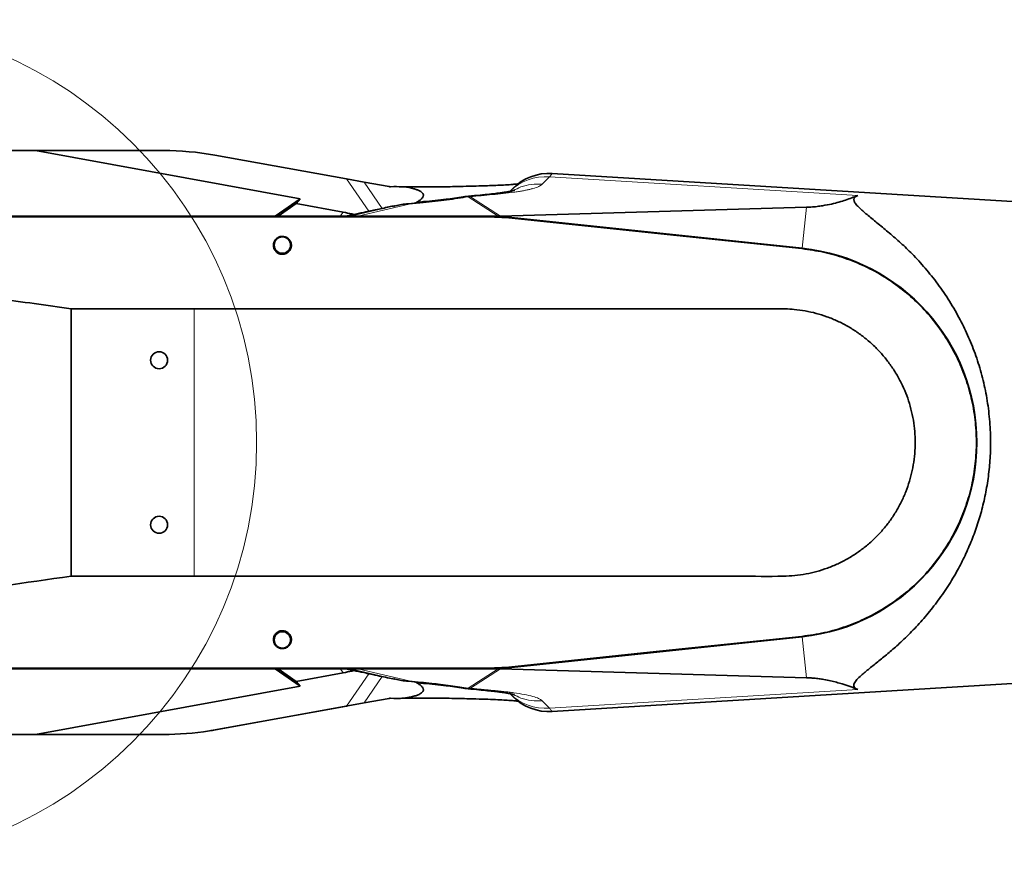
# Model space of a CAD drawing. Header units: millimetres. Extents: x 0 to 12429, y 0 to 8400.
# Tile 11 of 133: x 1303 to 1782, y 5049 to 5460. Entities that reach past the tile are written whole.
import ezdxf

# ---------------------------------------------------------------- set-up
doc = ezdxf.new("R2010")
doc.units = ezdxf.units.MM
doc.header["$LTSCALE"] = 20

msp = doc.modelspace()

# ---------------------------------------------------------------- linework, layer by layer
at = {"color": 7, "linetype": 'Continuous', "lineweight": 35}
for p, q in [((1310.824947, 5396.579774), (1270.926827, 5396.579774)), ((1310.824947, 5396.579774), (1439.52757, 5373.080527)), ((1310.824947, 5396.579774), (1372.926827, 5396.579774)), ((1462.099738, 5382.748728), (1398.00159, 5394.332274)), ((1462.099738, 5382.748728), (1470.704958, 5381.193629)), ((1788.926827, 5371.579774), (1562.244641, 5385.44425)), ((1470.704958, 5381.193629), (1482.818871, 5379.004454)), ((1483.51477, 5378.958201), (1485.217971, 5379.021071)), ((1541.721332, 5376.795635), (1543.091164, 5378.165467)), ((1439.52757, 5373.080527), (1427.43285, 5364.579774)), ((1439.52757, 5373.080527), (1437.613058, 5370.762613)), ((1519.061722, 5373.963922), (1518.907303, 5373.960054)), ((1428.816225, 5364.579774), (1437.613058, 5370.762613)), ((1460.536766, 5366.577074), (1437.613058, 5370.762613)), ((1485.01827, 5369.376779), (1485.578677, 5369.744694)), ((1496.702591, 5371.636813), (1495.866338, 5371.062726)), ((1537.14172, 5364.716114), (1685.948974, 5368.962862)), ((1260.926827, 5364.579774), (1536.190099, 5364.579774)), ((1530.695326, 5364.544853), (1260.926827, 5364.544853)), ((1530.695326, 5364.363918), (1541.107258, 5363.819319)), ((1536.632724, 5364.673489), (1535.9486, 5364.605156)), ((1536.190099, 5364.579774), (1683.857031, 5349.059354)), ((1683.835906, 5349.026459), (1541.126127, 5363.999165)), ((1328.077089, 5319.579774), (1328.077089, 5189.579774)), ((1328.077089, 5319.579774), (1387.926827, 5319.579774)), ((1387.926827, 5189.579774), (1328.077089, 5189.579774)), ((1683.857031, 5160.100194), (1536.190099, 5144.579774)), ((1557.179911, 5146.844699), (1683.835906, 5160.133088)), ((1557.152515, 5146.876938), (1547.888276, 5145.90496)), ((1557.152515, 5146.876938), (1557.179911, 5146.844699)), ((1260.926827, 5144.614694), (1351.245401, 5144.614694)), ((1536.190099, 5144.579774), (1260.926827, 5144.579774)), ((1351.245401, 5144.614694), (1351.269283, 5144.649615)), ((1360.584371, 5144.649615), (1351.269283, 5144.649615)), ((1360.584371, 5144.649615), (1360.608253, 5144.614694)), ((1360.608253, 5144.614694), (1530.695326, 5144.614694)), ((1427.43285, 5144.579774), (1439.52757, 5136.07902)), ((1437.613058, 5138.396934), (1428.816225, 5144.579774)), ((1460.536766, 5142.582474), (1437.613058, 5138.396934)), ((1541.107258, 5145.340229), (1530.695326, 5144.795629)), ((1535.9486, 5144.554391), (1536.926827, 5144.563618)), ((1536.926827, 5144.563618), (1536.926827, 5144.657207)), ((1536.926827, 5144.563618), (1536.926827, 5144.486913)), ((1536.926827, 5144.486913), (1536.926827, 5144.454258)), ((1685.948974, 5140.196685), (1537.14172, 5144.443433)), ((1541.126127, 5145.160382), (1547.868168, 5145.867738)), ((1547.868168, 5145.867738), (1547.888276, 5145.90496)), ((1439.52757, 5136.07902), (1437.613058, 5138.396934)), ((1485.018273, 5139.782767), (1485.578677, 5139.414853)), ((1496.702586, 5137.522737), (1495.867103, 5138.096296)), ((1562.239997, 5123.715013), (1788.926827, 5137.579774)), ((1310.824947, 5112.579774), (1439.52757, 5136.07902)), ((1518.907313, 5135.199493), (1519.06279, 5135.195598)), ((1543.091164, 5130.994081), (1541.721332, 5132.363912)), ((1470.686526, 5127.939355), (1462.73023, 5126.500519)), ((1470.686526, 5127.939355), (1482.918137, 5130.15135)), ((1483.614401, 5130.197668), (1485.217951, 5130.138477)), ((1462.099738, 5126.410819), (1395.380365, 5114.353577)), ((1462.73023, 5126.500519), (1398.374528, 5114.862275)), ((1270.926827, 5112.579774), (1310.824947, 5112.579774)), ((1310.824947, 5112.579774), (1372.926827, 5112.579774))]:
    msp.add_line(p, q, dxfattribs=at)
at = {"color": 8, "linetype": 'Continuous', "lineweight": 18}
for p, q in [((1473.007647, 5367.028737), (1462.099738, 5382.748728)), ((1560.925215, 5383.729115), (1557.390703, 5380.194603)), ((1560.925215, 5383.729115), (1710.960944, 5374.678388)), ((1470.704958, 5381.193629), (1479.557944, 5368.435102)), ((1521.314871, 5374.020356), (1519.061722, 5373.963922)), ((1522.468782, 5374.087005), (1520.29186, 5374.108745)), ((1522.468782, 5374.087005), (1521.314871, 5374.020356)), ((1535.939615, 5364.680244), (1521.314871, 5374.020356)), ((1522.468782, 5374.087005), (1537.14172, 5364.716114)), ((1464.133926, 5364.711782), (1485.578677, 5369.744694)), ((1492.586963, 5370.518704), (1467.709851, 5364.680244)), ((1685.948974, 5368.962862), (1683.857031, 5349.059354)), ((1459.025442, 5364.579774), (1460.536766, 5366.577074)), ((1462.153312, 5364.711782), (1464.133926, 5364.711782)), ((1467.709851, 5364.680244), (1535.939615, 5364.680244)), ((1467.709851, 5364.680244), (1467.709851, 5364.579774)), ((1530.695326, 5364.363918), (1530.695326, 5364.544853)), ((1535.939615, 5364.680244), (1535.939615, 5364.579774)), ((1541.107258, 5363.819319), (1541.126127, 5363.999165)), ((1683.816921, 5348.845509), (1683.835906, 5349.026459)), ((1387.926827, 5189.579774), (1387.926827, 5319.579774)), ((1683.816921, 5160.314038), (1683.835906, 5160.133088)), ((1685.948974, 5140.196685), (1683.857031, 5160.100194)), ((1460.536766, 5142.582474), (1458.967721, 5144.614694)), ((1462.099738, 5126.410819), (1473.007641, 5142.130801)), ((1464.133926, 5144.447765), (1462.153312, 5144.447765)), ((1485.578677, 5139.414853), (1464.133926, 5144.447765)), ((1467.709851, 5144.579774), (1467.709851, 5144.479303)), ((1535.939615, 5144.479303), (1467.709851, 5144.479303)), ((1467.709851, 5144.479303), (1492.586963, 5138.640843)), ((1521.314871, 5135.139191), (1535.939615, 5144.479303)), ((1537.14172, 5144.443433), (1522.468782, 5135.072542)), ((1530.695326, 5144.795629), (1530.695326, 5144.614694)), ((1535.939615, 5144.479303), (1535.939615, 5144.579774)), ((1541.107258, 5145.340229), (1541.126127, 5145.160382)), ((1479.557588, 5140.723933), (1470.686526, 5127.939355)), ((1519.06279, 5135.195598), (1521.314871, 5135.139191)), ((1520.293866, 5135.050823), (1522.468782, 5135.072542)), ((1521.314871, 5135.139191), (1522.468782, 5135.072542)), ((1560.925215, 5125.430432), (1710.960944, 5134.481159)), ((1557.390703, 5128.964944), (1560.925215, 5125.430432))]:
    msp.add_line(p, q, dxfattribs=at)
at = {"color": 7, "linetype": 'Continuous', "lineweight": 35, "flags": 128}
for points in [[(1260.926827, 5364.363506), (1335.346946, 5364.363506), (1409.767064, 5364.363514), (1530.695326, 5364.363918)], [(1541.107258, 5363.819319), (1615.121067, 5356.053378), (1683.816921, 5348.845509)], [(1683.816921, 5160.314038), (1609.803072, 5152.548176), (1541.107258, 5145.340229)], [(1530.695326, 5144.795629), (1456.2752, 5144.79595), (1381.855081, 5144.796041), (1260.926827, 5144.796041)]]:
    msp.add_lwpolyline(points, dxfattribs=at)
at = {"color": 7, "linetype": 'Continuous', "lineweight": 18}
msp.add_circle((1212.794198, 5254.579774), 205.612059, dxfattribs=at)
at = {"color": 7, "linetype": 'Continuous', "lineweight": 35}
for centre, radius in [((1430.926827, 5350.579774), 4), ((1370.926827, 5294.579774), 4.15), ((1370.926827, 5214.579774), 4.15), ((1430.926827, 5158.579774), 4)]:
    msp.add_circle(centre, radius, dxfattribs=at)
for centre, radius, start, end in [((1372.926827, 5255.579774), 141, 79.75630826, 90), ((1560.768833, 5360.487797), 25, 86.61661196, 135), ((1530.695326, 5264.579774), 99.965079, 84.01060117, 90), ((1673.926827, 5254.579774), 94.965079, 275.98939883, 84.01060117), ((1673.926827, 5254.579774), 95, 276, 84), ((1530.695326, 5244.579774), 99.965079, 270, 275.98939883), ((1560.768833, 5148.67175), 25, 225, 273.37642951), ((1372.926827, 5255.579774), 143, 270, 279.03383771), ((1372.926827, 5255.579774), 143, 279.03383771, 280.25072216)]:
    msp.add_arc(centre, radius, start, end, dxfattribs=at)
at = {"color": 8, "linetype": 'Continuous', "lineweight": 18}
for centre, radius, start, end in [((1558.761508, 5359.660458), 24.165717, 84.86307276, 134.84072804), ((1462.886419, 5370.540384), 5.960611, 270.00035331, 282.08085269), ((1462.886419, 5138.619163), 5.960611, 77.91914731, 89.99964669), ((1558.761508, 5149.499089), 24.165717, 225.15927196, 275.13692724)]:
    msp.add_arc(centre, radius, start, end, dxfattribs=at)
at = {"color": 7, "linetype": 'Continuous', "lineweight": 35}
for centre, major_axis, ratio, start_param, end_param in [((1485.81558, 5384.560089), (4.102652, 5.06264), 0.5859279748, 3.4529352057, 3.6146037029), ((1600.900644, 5303.527699), (65.689505, -60.472952), 0.1422429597, 2.996685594, 3.0265517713), ((1600.900644, 5205.631848), (65.689505, 60.472952), 0.1422429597, 3.2742952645, 3.2864997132), ((1485.914085, 5124.595822), (-4.101504, 5.062693), 0.5860410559, 5.8102122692, 5.9719694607), ((1461.469919, 5116.909767), (-5.887836, -8.485285), 0.7745966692, 3.7287711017, 3.8006506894)]:
    msp.add_ellipse(centre, major_axis=major_axis, ratio=ratio, start_param=start_param, end_param=end_param, dxfattribs=at)
at = {"color": 8, "linetype": 'Continuous', "lineweight": 18}
for centre, major_axis, ratio, start_param, end_param in [((1576.638254, 5370.579774), (112.514164, 5.87978), 0.0073416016, 3.1279805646, 3.394350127), ((1495.91053, 5370.579774), (45.327394, -5.366626), 0.0544606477, 5.8012484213, 5.8349102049), ((1576.638254, 5138.579774), (112.514164, -5.87978), 0.0073416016, 2.8888351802, 3.1552047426), ((1495.91053, 5138.579774), (45.327394, 5.366626), 0.0544606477, 0.4332718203, 0.4819368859)]:
    msp.add_ellipse(centre, major_axis=major_axis, ratio=ratio, start_param=start_param, end_param=end_param, dxfattribs=at)
for points, knots in [([(1562.240264, 5385.372687), (1562.254299, 5385.390232), (1562.307452, 5385.456675), (1561.924378, 5384.977797), (1561.259082, 5384.146357), (1560.925215, 5383.729115)], [0, 0, 0, 0, 0.15164126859, 0.57426775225, 1, 1, 1, 1]), ([(1557.390703, 5380.194603), (1556.891349, 5379.817217), (1555.876827, 5379.050494), (1553.503151, 5378.245313), (1551.324839, 5377.677936), (1549.661714, 5377.308889), (1547.815947, 5376.953955), (1545.785733, 5376.61321), (1542.725373, 5376.162192), (1538.524273, 5375.650724), (1533.13667, 5375.113062), (1527.702701, 5374.618886), (1524.213915, 5374.264349), (1522.468782, 5374.087005)], [0, 0, 0, 0, 0.121464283, 0.2467748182, 0.2985921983, 0.351584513, 0.4058906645, 0.4616397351, 0.5189510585, 0.643612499, 0.7636916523, 0.8817957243, 1, 1, 1, 1]), ([(1557.390703, 5380.194603), (1555.621814, 5380.230716), (1552.084037, 5380.302942), (1547.280602, 5379.17847), (1544.561773, 5377.713192), (1543.38449, 5377.078711)], [0, 0, 0, 0, 0.3618334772, 0.7236669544, 1, 1, 1, 1]), ([(1521.314871, 5374.020356), (1519.698694, 5373.749728), (1516.380749, 5373.19414), (1510.99411, 5372.462751), (1505.321409, 5371.788869), (1499.200439, 5371.146621), (1494.893136, 5370.737664), (1492.586963, 5370.518704)], [0, 0, 0, 0, 0.1897110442, 0.3894689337, 0.5799951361, 0.7751252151, 1, 1, 1, 1]), ([(1513.506029, 5373.17765), (1513.408007, 5373.176408), (1511.713265, 5373.154947), (1508.017546, 5372.74177), (1502.545435, 5372.128811), (1498.655173, 5371.801447), (1496.703008, 5371.637174)], [0, 0, 0, 0, 0.0198710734, 0.3435590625, 0.6705926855, 1, 1, 1, 1]), ([(1492.586963, 5370.518704), (1491.394425, 5370.472048), (1489.044383, 5370.380108), (1486.722374, 5369.954383), (1485.578677, 5369.744694)], [0, 0, 0, 0, 0.5074534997, 1, 1, 1, 1]), ([(1492.586963, 5370.518704), (1492.295144, 5370.604116), (1491.846945, 5370.7353), (1491.419634, 5370.605708), (1491.270543, 5370.560492)], [0, 0, 0, 0, 0.6510927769, 1, 1, 1, 1]), ([(1485.578677, 5139.414853), (1486.722375, 5139.205164), (1489.044383, 5138.779439), (1491.394425, 5138.687499), (1492.586963, 5138.640843)], [0, 0, 0, 0, 0.4925465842, 1, 1, 1, 1]), ([(1491.270554, 5138.599053), (1491.419642, 5138.553838), (1491.846948, 5138.424248), (1492.295144, 5138.55543), (1492.586963, 5138.640843)], [0, 0, 0, 0, 0.3489016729, 1, 1, 1, 1]), ([(1492.586963, 5138.640843), (1494.530446, 5138.456877), (1498.210315, 5138.108549), (1503.323355, 5137.581966), (1508.153087, 5137.042174), (1512.761962, 5136.461106), (1517.261706, 5135.824056), (1519.983232, 5135.364199), (1521.314871, 5135.139191)], [0, 0, 0, 0, 0.1893778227, 0.3585756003, 0.5077852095, 0.679174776, 0.8430206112, 1, 1, 1, 1]), ([(1496.70224, 5137.522433), (1498.654501, 5137.358142), (1502.543179, 5137.030895), (1508.010407, 5136.418764), (1511.70296, 5136.005279), (1513.396222, 5135.984727), (1513.495753, 5135.983519)], [0, 0, 0, 0, 0.3296183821, 0.6565619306, 0.979812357, 1, 1, 1, 1]), ([(1522.468782, 5135.072542), (1523.259336, 5134.989937), (1524.988086, 5134.809302), (1527.64811, 5134.554798), (1530.391262, 5134.29592), (1533.169688, 5134.038142), (1535.971892, 5133.768594), (1538.692993, 5133.479059), (1541.194943, 5133.18678), (1544.663326, 5132.737271), (1548.758755, 5132.084686), (1552.849162, 5131.145772), (1555.865192, 5130.118282), (1556.887, 5129.345761), (1557.390703, 5128.964944)], [0, 0, 0, 0, 0.0540122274, 0.1181115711, 0.1769545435, 0.2357975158, 0.3013502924, 0.3636546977, 0.4227655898, 0.4787472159, 0.6192503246, 0.751399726, 0.8774517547, 1, 1, 1, 1]), ([(1543.366788, 5132.089515), (1544.549808, 5131.451788), (1547.2743, 5129.983103), (1552.083973, 5128.856468), (1555.621793, 5128.928785), (1557.390703, 5128.964944)], [0, 0, 0, 0, 0.2773158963, 0.6386579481, 1, 1, 1, 1]), ([(1560.925215, 5125.430432), (1561.249281, 5125.025438), (1561.899643, 5124.212665), (1562.296519, 5123.716538), (1562.249296, 5123.775569), (1562.235216, 5123.793169)], [0, 0, 0, 0, 0.4107455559, 0.8243167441, 1, 1, 1, 1])]:
    msp.add_open_spline(points, degree=3, knots=knots, dxfattribs=at)
at = {"color": 7, "linetype": 'Continuous', "lineweight": 35}
for points, knots in [([(1496.702895, 5371.635664), (1497.250971, 5372.00734), (1498.006679, 5372.51982), (1498.842697, 5373.322345), (1499.211718, 5373.791413), (1499.414325, 5374.173247), (1499.553434, 5374.585856), (1499.559005, 5375.108601), (1499.365552, 5375.548664), (1499.113686, 5375.889452), (1498.614163, 5376.39641), (1497.706339, 5376.956949), (1496.34, 5377.547988), (1493.926423, 5378.3074), (1490.275371, 5378.998058), (1486.905677, 5379.013391), (1485.217971, 5379.021071)], [0, 0, 0, 0, 0.0743264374, 0.1024842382, 0.125829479, 0.1389316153, 0.1517852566, 0.1789960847, 0.2116652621, 0.2308875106, 0.2522804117, 0.3357770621, 0.4138965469, 0.5028292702, 0.7509929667, 1, 1, 1, 1]), ([(1545.91271, 5380.387138), (1545.333447, 5380.323812), (1544.158058, 5380.195316), (1541.756967, 5379.996015), (1538.698006, 5379.797667), (1534.890097, 5379.612564), (1530.801193, 5379.458949), (1526.374782, 5379.32574), (1521.48535, 5379.204069), (1516.386081, 5379.089362), (1511.151139, 5378.948577), (1505.554038, 5378.857268), (1499.156098, 5378.830081), (1493.727772, 5378.851188), (1490.326467, 5378.926839), (1489.453039, 5378.946266)], [0, 0, 0, 0, 0.05129054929, 0.10407416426, 0.18160752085, 0.25836443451, 0.33498078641, 0.41133939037, 0.49338078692, 0.58589123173, 0.66805890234, 0.75798982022, 0.85643618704, 0.96313397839, 1, 1, 1, 1]), ([(1544.047789, 5377.245003), (1544.023406, 5377.238739), (1543.961992, 5377.222963), (1543.441866, 5377.087068), (1542.607407, 5376.903932), (1541.698585, 5376.726344), (1540.743554, 5376.554734), (1539.378768, 5376.329781), (1537.356888, 5376.033923), (1534.427366, 5375.659845), (1530.523661, 5375.232819), (1525.599458, 5374.753112), (1521.999503, 5374.384587), (1520.050344, 5374.185053)], [0, 0, 0, 0, 0.0480776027, 0.1210927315, 0.1962058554, 0.2564548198, 0.3011867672, 0.3525763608, 0.4308430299, 0.5356864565, 0.6644122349, 0.8182994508, 1, 1, 1, 1]), ([(1518.909191, 5374.012517), (1516.148674, 5373.563294), (1510.596249, 5372.659742), (1501.242435, 5371.561421), (1494.608293, 5370.926287), (1491.265188, 5370.606228)], [0, 0, 0, 0, 0.3290833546, 0.6619088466, 1, 1, 1, 1]), ([(1520.283564, 5374.202227), (1519.993706, 5374.178498), (1519.579408, 5374.144583), (1519.173621, 5374.048246), (1519.051737, 5374.019309)], [0, 0, 0, 0, 0.6996351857, 1, 1, 1, 1]), ([(1685.948974, 5368.962862), (1686.679727, 5368.993012), (1688.604587, 5369.072431), (1691.243889, 5369.339902), (1694.636533, 5369.837113), (1698.24892, 5370.551022), (1701.904388, 5371.493725), (1705.086158, 5372.504235), (1708.092145, 5373.568218), (1709.984948, 5374.300697), (1710.960944, 5374.678388)], [0, 0, 0, 0, 0.0502421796, 0.1323417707, 0.2146956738, 0.3691504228, 0.5241215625, 0.6796227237, 0.8348021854, 1, 1, 1, 1]), ([(1710.960944, 5134.481159), (1710.474323, 5134.717359), (1709.509719, 5135.185566), (1708.959293, 5136.200421), (1709.161506, 5137.531951), (1710.418434, 5139.247046), (1712.952782, 5141.632911), (1716.578873, 5144.63133), (1721.201524, 5148.330821), (1726.161303, 5152.364076), (1731.552907, 5157.058012), (1737.204471, 5162.542696), (1743.10395, 5168.934341), (1748.78943, 5175.90194), (1754.165994, 5183.441179), (1758.830525, 5191.060111), (1762.790924, 5198.651527), (1766.113069, 5206.095524), (1769.022138, 5213.890842), (1771.472327, 5222.022396), (1773.39037, 5230.473774), (1774.751194, 5239.181255), (1775.528881, 5248.032636), (1775.699303, 5257.421952), (1775.098946, 5267.26707), (1773.66314, 5277.428574), (1771.463873, 5287.304775), (1768.539188, 5296.778638), (1764.994926, 5305.797679), (1760.719942, 5314.710715), (1755.69252, 5323.394755), (1749.955345, 5331.75748), (1743.828608, 5339.429904), (1737.826611, 5346.023407), (1731.931613, 5351.665524), (1726.316879, 5356.510444), (1720.889079, 5360.949541), (1715.942244, 5364.976488), (1712.320248, 5368.06484), (1710.03461, 5370.366434), (1708.982944, 5372.019794), (1709.051288, 5373.388336), (1709.915386, 5374.223801), (1710.739641, 5374.58217), (1710.960944, 5374.678388)], [0, 0, 0, 0, 0.0129100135, 0.0255908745, 0.0382709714, 0.0545296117, 0.0708333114, 0.0948520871, 0.1189625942, 0.1431461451, 0.1672648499, 0.1965989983, 0.226049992, 0.2555122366, 0.2849078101, 0.3141952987, 0.3380891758, 0.3620568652, 0.3860073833, 0.4098777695, 0.43394742, 0.4581287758, 0.4822998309, 0.5063553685, 0.5343540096, 0.5624481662, 0.5904605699, 0.6184412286, 0.6464960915, 0.6744977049, 0.7063616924, 0.7383387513, 0.7703486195, 0.802257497, 0.8286822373, 0.855262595, 0.8817968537, 0.9081659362, 0.9344125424, 0.9493405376, 0.9642341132, 0.979335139, 0.9944517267, 1, 1, 1, 1]), ([(1485.578677, 5369.744694), (1484.639879, 5369.539238), (1482.683784, 5369.111148), (1479.51154, 5368.424357), (1476.246587, 5367.721651), (1473.376469, 5367.107282), (1470.826958, 5366.563128), (1468.471345, 5366.060768), (1466.069833, 5365.548732), (1463.958257, 5365.098012), (1462.705607, 5364.829964), (1462.153312, 5364.711782)], [0, 0, 0, 0, 0.1258202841, 0.2621610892, 0.4100075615, 0.5430781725, 0.6261209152, 0.7327311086, 0.8411194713, 0.929949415, 1, 1, 1, 1]), ([(1491.265175, 5370.606225), (1490.233354, 5370.484789), (1488.254945, 5370.251948), (1486.269774, 5369.793963), (1485.319952, 5369.574837)], [0, 0, 0, 0, 0.5215409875, 1, 1, 1, 1]), ([(1465.704855, 5365.470738), (1465.380351, 5365.554401), (1463.683628, 5365.991844), (1461.943825, 5366.315399), (1460.536766, 5366.577074)], [0, 0, 0, 0, 0.1912534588, 1, 1, 1, 1]), ([(1426.564511, 5350.579774), (1426.609114, 5350.022448), (1426.69441, 5348.956654), (1427.52043, 5347.596867), (1428.625026, 5346.670218), (1429.864038, 5346.160203), (1431.133498, 5346.039193), (1432.338112, 5346.274371), (1433.405468, 5346.802003), (1434.419779, 5347.709204), (1435.151664, 5349.022409), (1435.394869, 5350.69041), (1435.000009, 5352.311613), (1434.057772, 5353.61321), (1432.910168, 5354.413974), (1431.68472, 5354.813302), (1430.460997, 5354.850557), (1429.313669, 5354.563583), (1428.197621, 5353.949397), (1427.174953, 5352.872879), (1426.651206, 5351.648841), (1426.584955, 5350.831885), (1426.564511, 5350.579774)], [0, 0, 0, 0, 0.0681426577, 0.1303118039, 0.1794121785, 0.2204382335, 0.2616264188, 0.2990709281, 0.337328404, 0.3808058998, 0.4446180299, 0.5092755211, 0.5844126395, 0.6441980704, 0.6909623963, 0.7301032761, 0.7693800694, 0.8056514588, 0.84388214, 0.8991886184, 0.9688897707, 1, 1, 1, 1]), ([(1683.816921, 5348.845509), (1687.334181, 5348.357791), (1694.379916, 5347.380799), (1704.651106, 5344.43141), (1714.550167, 5340.447457), (1723.921257, 5335.329292), (1732.667024, 5329.210777), (1740.681264, 5322.157607), (1747.832055, 5314.230727), (1754.058965, 5305.561005), (1759.286971, 5296.253007), (1763.410808, 5286.405899), (1766.416995, 5276.163708), (1768.26931, 5265.649845), (1768.901243, 5254.99276), (1768.347719, 5244.332818), (1766.615447, 5233.798487), (1763.684199, 5223.532988), (1759.633385, 5213.65721), (1754.511844, 5204.290175), (1748.347936, 5195.573663), (1741.256612, 5187.59561), (1733.323343, 5180.451503), (1724.621548, 5174.268156), (1715.289834, 5169.081479), (1705.306026, 5164.932625), (1694.787964, 5161.844715), (1687.473935, 5160.824264), (1683.816921, 5160.314038)], [0, 0, 0, 0, 0.0383070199, 0.0767361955, 0.1150432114, 0.1533497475, 0.1917784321, 0.230084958, 0.2683914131, 0.3068200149, 0.3451264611, 0.3834331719, 0.4218620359, 0.460168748, 0.4984756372, 0.5369046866, 0.5752115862, 0.6135183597, 0.6519472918, 0.6902540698, 0.728560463, 0.7669890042, 0.8052953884, 0.8436018, 0.8820303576, 0.9203367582, 0.9601683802, 1, 1, 1, 1]), ([(1328.077089, 5319.579774), (1316.155323, 5321.276372), (1298.272302, 5323.821324), (1277.371593, 5326.536345), (1265.451351, 5328.243582), (1257.401874, 5329.267938), (1250.201464, 5329.570223), (1243.865921, 5329.287363), (1237.501175, 5328.474115), (1231.241523, 5327.125146), (1225.159333, 5325.270442), (1219.263795, 5322.924818), (1213.517064, 5320.05785), (1208.038762, 5316.711066), (1202.890004, 5312.932665), (1198.078703, 5308.734425), (1193.586912, 5304.082364), (1189.543838, 5299.090476), (1185.972357, 5293.816062), (1182.890414, 5288.320815), (1180.251906, 5282.513059), (1178.139788, 5276.54994), (1176.541992, 5270.446894), (1175.471112, 5264.286234), (1174.912859, 5257.982118), (1174.893113, 5251.695013), (1175.400812, 5245.434982), (1176.420793, 5239.282422), (1177.970311, 5233.165247), (1180.021684, 5227.235592), (1182.562292, 5221.499038), (1185.555856, 5216.028273), (1189.035152, 5210.765628), (1192.927372, 5205.843587), (1197.218679, 5201.263825), (1201.84867, 5197.079708), (1206.867121, 5193.251906), (1212.177326, 5189.867028), (1217.769491, 5186.925692), (1223.572906, 5184.464817), (1229.628987, 5182.470965), (1235.82162, 5180.996056), (1242.120309, 5180.041205), (1248.488121, 5179.618595), (1254.950135, 5179.703176), (1281.5405, 5182.866438), (1305.885457, 5186.378424), (1328.077089, 5189.579774)], [0, 0, 0, 0, 0.0920571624, 0.1380886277, 0.1611129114, 0.1841259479, 0.2000813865, 0.2161461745, 0.2325532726, 0.249078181, 0.2650334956, 0.2810977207, 0.2975071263, 0.3140367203, 0.3300672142, 0.3462115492, 0.3627169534, 0.3793480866, 0.3951472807, 0.4112335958, 0.4273197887, 0.4437044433, 0.4593740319, 0.4753255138, 0.4912770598, 0.507520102, 0.523149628, 0.5390584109, 0.5549671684, 0.5711652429, 0.5868064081, 0.6027267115, 0.618647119, 0.6348554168, 0.6505297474, 0.6664791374, 0.6824286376, 0.6986614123, 0.7145132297, 0.7306419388, 0.7467707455, 0.76318455, 0.779243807, 0.7954133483, 0.8119300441, 0.8285649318, 1, 1, 1, 1]), ([(1387.926827, 5319.579774), (1412.734996, 5319.578738), (1462.351334, 5319.576666), (1536.749511, 5319.592204), (1597.818328, 5319.543699), (1639.820501, 5319.626324), (1659.932543, 5319.514141), (1671.417847, 5319.695037), (1678.972, 5319.516129), (1685.400558, 5318.634731), (1690.735908, 5317.449247), (1696.015202, 5315.796413), (1701.122585, 5313.702706), (1705.999551, 5311.202266), (1710.641341, 5308.312046), (1715.075769, 5304.999486), (1719.201262, 5301.327949), (1722.973827, 5297.349484), (1726.393759, 5293.080967), (1729.478825, 5288.482492), (1732.149224, 5283.651752), (1734.384622, 5278.655229), (1736.190674, 5273.508634), (1737.573892, 5268.163088), (1738.488344, 5262.736623), (1738.943297, 5257.299732), (1738.947741, 5251.864717), (1738.487802, 5246.383697), (1737.56522, 5240.973548), (1736.201579, 5235.698479), (1734.411431, 5230.567007), (1732.169694, 5225.545802), (1729.51464, 5220.742774), (1726.487159, 5216.211331), (1723.102587, 5211.955281), (1719.327276, 5207.953344), (1715.230197, 5204.293906), (1710.871466, 5201.008435), (1706.260658, 5198.10337), (1701.364525, 5195.56694), (1696.277818, 5193.461756), (1691.066315, 5191.801216), (1685.743834, 5190.587832), (1680.27285, 5189.795695), (1669.37114, 5189.335013), (1653.119837, 5189.672903), (1624.331354, 5189.526089), (1588.32861, 5189.598143), (1545.101768, 5189.575033), (1497.294838, 5189.581492), (1444.90067, 5189.579297), (1406.919392, 5189.579615), (1387.926827, 5189.579774)], [0, 0, 0, 0, 0.0957899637, 0.1915799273, 0.287369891, 0.3318302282, 0.3540618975, 0.3651904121, 0.3763031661, 0.3832661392, 0.3902774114, 0.3974410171, 0.404657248, 0.4116202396, 0.4186315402, 0.4257955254, 0.433012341, 0.4399702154, 0.4469767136, 0.4541367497, 0.4613499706, 0.4682817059, 0.4752617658, 0.4823948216, 0.48958107, 0.4964860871, 0.503438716, 0.5105426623, 0.5176989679, 0.5246065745, 0.5315620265, 0.5386684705, 0.5458269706, 0.5527452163, 0.5597113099, 0.566828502, 0.5739978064, 0.5809375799, 0.5879254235, 0.5950646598, 0.6022560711, 0.6092117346, 0.616215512, 0.6233711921, 0.6305792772, 0.6584239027, 0.6862694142, 0.7419659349, 0.7976519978, 0.8533445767, 0.9266648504, 1, 1, 1, 1]), ([(1426.564511, 5158.579774), (1426.64032, 5158.026386), (1426.785105, 5156.969502), (1427.67628, 5155.669121), (1428.808566, 5154.813255), (1430.039264, 5154.369099), (1431.27722, 5154.296794), (1432.441141, 5154.558501), (1433.564729, 5155.143528), (1434.609022, 5156.181623), (1435.278528, 5157.671602), (1435.352227, 5159.434704), (1434.748968, 5161.033212), (1433.655743, 5162.200779), (1432.423563, 5162.874539), (1431.110121, 5163.127853), (1429.845725, 5162.984679), (1428.739753, 5162.537817), (1427.68328, 5161.734523), (1426.871971, 5160.540313), (1426.569696, 5159.39822), (1426.565535, 5158.741438), (1426.564511, 5158.579774)], [0, 0, 0, 0, 0.0681467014, 0.1301495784, 0.1782537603, 0.2180933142, 0.2580933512, 0.2944934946, 0.3322822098, 0.3862996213, 0.4546366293, 0.5238462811, 0.6004751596, 0.6540092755, 0.6978278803, 0.7418863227, 0.7803554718, 0.8177908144, 0.8591111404, 0.9191626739, 0.9801021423, 1, 1, 1, 1]), ([(1465.704851, 5143.688808), (1465.380348, 5143.605146), (1463.683627, 5143.167703), (1461.943825, 5142.844148), (1460.536766, 5142.582474)], [0, 0, 0, 0, 0.1912527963, 1, 1, 1, 1]), ([(1462.153312, 5144.447765), (1463.325261, 5144.197187), (1466.101107, 5143.603674), (1470.030127, 5142.766684), (1474.230039, 5141.870434), (1478.124608, 5141.034681), (1482.041352, 5140.188576), (1484.435237, 5139.664959), (1485.578677, 5139.414853)], [0, 0, 0, 0, 0.1485219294, 0.3517851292, 0.4968367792, 0.6799258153, 0.8471163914, 1, 1, 1, 1]), ([(1485.217951, 5130.138477), (1486.062905, 5130.124471), (1487.76743, 5130.096217), (1490.241272, 5130.28047), (1492.626713, 5130.616985), (1494.474618, 5131.039102), (1495.800636, 5131.440748), (1496.656761, 5131.751286), (1497.461729, 5132.103639), (1498.207421, 5132.507975), (1498.853938, 5132.979708), (1499.316098, 5133.496376), (1499.55935, 5134.053803), (1499.552853, 5134.575323), (1499.41384, 5134.986963), (1499.211642, 5135.368297), (1498.842998, 5135.837117), (1498.006954, 5136.639607), (1497.251132, 5137.152135), (1496.702895, 5137.523899)], [0, 0, 0, 0, 0.1236033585, 0.2493449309, 0.3765735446, 0.4987065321, 0.5529393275, 0.6032829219, 0.6498218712, 0.7009011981, 0.7482764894, 0.7886486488, 0.8211793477, 0.8483080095, 0.8611328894, 0.874207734, 0.8975299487, 0.925673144, 1, 1, 1, 1]), ([(1485.319762, 5139.584835), (1486.269662, 5139.366046), (1488.254943, 5138.90878), (1490.233378, 5138.675159), (1491.265188, 5138.553319)], [0, 0, 0, 0, 0.47847170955, 1, 1, 1, 1]), ([(1491.265188, 5138.553319), (1494.622427, 5138.231593), (1501.264154, 5137.595112), (1510.615924, 5136.496528), (1516.155847, 5135.59506), (1518.909191, 5135.147031)], [0, 0, 0, 0, 0.3395593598, 0.6717606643, 1, 1, 1, 1]), ([(1710.960944, 5134.481159), (1709.770116, 5134.943287), (1707.388703, 5135.867451), (1703.903398, 5137.019423), (1700.688691, 5137.956952), (1697.786551, 5138.683512), (1694.920172, 5139.258607), (1692.193694, 5139.691789), (1689.98539, 5139.948511), (1687.898273, 5140.120395), (1686.598392, 5140.171269), (1685.948974, 5140.196685)], [0, 0, 0, 0, 0.2020060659, 0.4039713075, 0.5248148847, 0.6456860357, 0.7663071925, 0.8387602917, 0.9111124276, 0.9555919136, 1, 1, 1, 1]), ([(1519.054077, 5135.131515), (1519.342251, 5135.072842), (1519.7519, 5134.989437), (1520.167022, 5134.971029), (1520.29012, 5134.965571)], [0, 0, 0, 0, 0.70346577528, 1, 1, 1, 1]), ([(1520.050344, 5134.974494), (1521.826457, 5134.791547), (1525.115558, 5134.452756), (1529.644751, 5134.012303), (1533.308141, 5133.625727), (1536.004306, 5133.302044), (1537.889795, 5133.049653), (1539.148171, 5132.86617), (1540.117484, 5132.714359), (1540.952526, 5132.574279), (1542.185271, 5132.35159), (1543.224253, 5132.129129), (1543.823547, 5131.977319), (1543.873926, 5131.968639), (1543.897055, 5131.964654)], [0, 0, 0, 0, 0.1680496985, 0.311203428, 0.4312333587, 0.5305364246, 0.5933928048, 0.6411999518, 0.679346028, 0.7195066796, 0.762143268, 0.8798817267, 0.944855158, 1, 1, 1, 1]), ([(1489.508499, 5130.214324), (1490.41689, 5130.234556), (1493.921678, 5130.312618), (1499.515013, 5130.331915), (1506.117545, 5130.299963), (1511.917701, 5130.195185), (1517.061397, 5130.057279), (1522.524101, 5129.935342), (1528.043858, 5129.795972), (1533.349847, 5129.614454), (1537.626788, 5129.413325), (1540.942657, 5129.207794), (1543.450422, 5129.006701), (1545.062372, 5128.854963), (1545.749947, 5128.77343), (1545.924602, 5128.752719)], [0, 0, 0, 0, 0.0388786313, 0.1500029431, 0.2533045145, 0.348487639, 0.4363375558, 0.5174432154, 0.6277556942, 0.72512979, 0.8087907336, 0.878601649, 0.9350627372, 0.9835049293, 1, 1, 1, 1])]:
    msp.add_open_spline(points, degree=3, knots=knots, dxfattribs=at)

doc.saveas('drawing.dxf')
